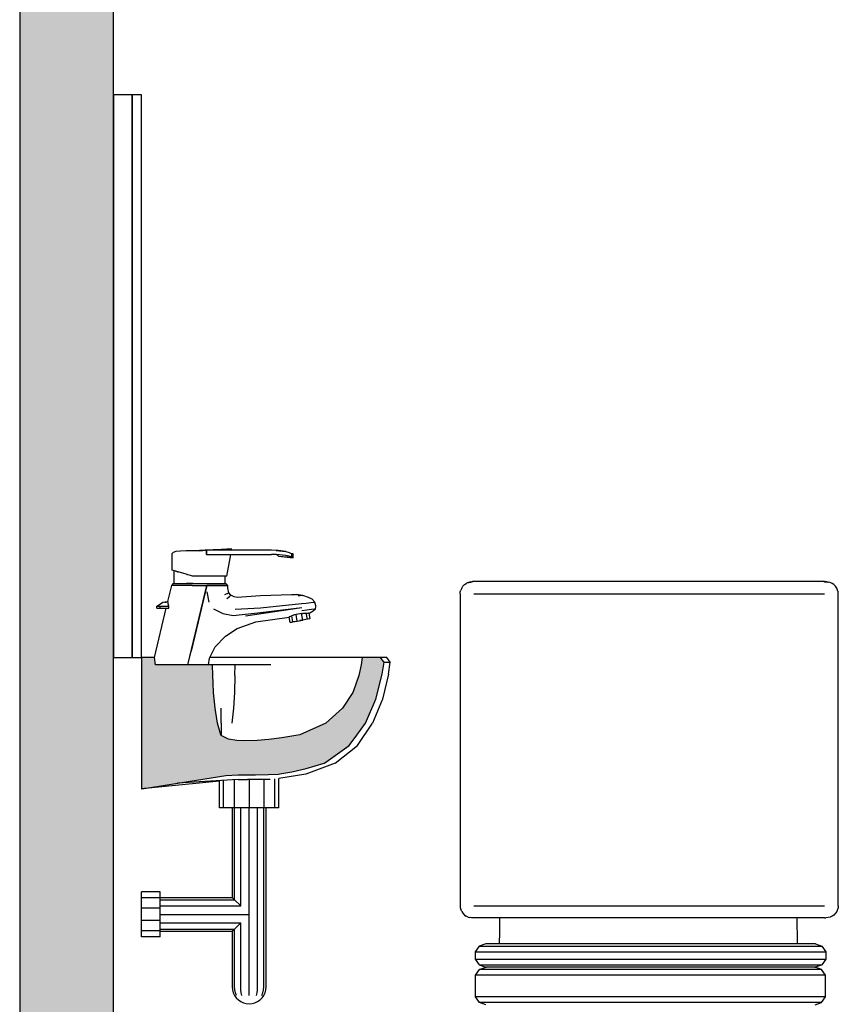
# Model space of a CAD drawing. Header units: metres. Extents: x -1 to 430, y -65 to 31.
# Tile 13 of 69: x 234.127 to 234.999, y -51.16 to -50.11. Entities that reach past the tile are written whole.
import ezdxf

# ---------------------------------------------------------------- set-up
doc = ezdxf.new("R2010")
doc.units = ezdxf.units.M
doc.linetypes.add('CONTINUA', pattern=[0])
doc.layers.add('+++++ CÀLCUL SECCIÓ G', color=7, linetype='CONTINUA', lineweight=25)

msp = doc.modelspace()

# ---------------------------------------------------------------- hatches: boundary and pattern name
at = {"layer": '+++++ CÀLCUL SECCIÓ G', "linetype": 'CONTINUA', "lineweight": 25, "true_color": 0xa0a0a0, "transparency": 33554687}
msp.add_hatch(color=253, dxfattribs=at).paths.add_polyline_path([(234.2266, -51.64), (234.2266, -49.09), (234.1266, -49.09), (234.1266, -51.64)])
at = {"layer": '+++++ CÀLCUL SECCIÓ G', "linetype": 'CONTINUA', "lineweight": 25, "true_color": 0x656565, "transparency": 33554687}
msp.add_hatch(color=251, dxfattribs=at).paths.add_polyline_path([(234.2564, -50.93), (234.2568, -50.9299), (234.2591, -50.9296), (234.3463, -50.9156), (234.3592, -50.9149), (234.3778, -50.9149), (234.3916, -50.9146), (234.4023, -50.9141), (234.4036, -50.914), (234.4164, -50.9118), (234.4319, -50.908), (234.4511, -50.9024), (234.4528, -50.9013), (234.4776, -50.8836), (234.4858, -50.8728), (234.4952, -50.8597), (234.5062, -50.8343), (234.5127, -50.8076), (234.5149, -50.7947), (234.5129, -50.7922), (234.511, -50.79), (234.4916, -50.79), (234.4904, -50.7975), (234.488, -50.8092), (234.4823, -50.8254), (234.4817, -50.827), (234.4704, -50.8439), (234.4529, -50.8598), (234.4458, -50.8632), (234.4252, -50.8723), (234.4229, -50.8727), (234.406, -50.8756), (234.3922, -50.8773), (234.3795, -50.8782), (234.3666, -50.8786), (234.3578, -50.8783), (234.349, -50.8768), (234.3412, -50.8729), (234.3408, -50.8723), (234.3372, -50.8598), (234.3347, -50.8439), (234.3331, -50.827), (234.3326, -50.8173), (234.3324, -50.8092), (234.3322, -50.7975), (234.2713, -50.7975), (234.2701, -50.79), (234.2564, -50.79)])

# ---------------------------------------------------------------- linework, layer by layer
at = {"layer": '+++++ CÀLCUL SECCIÓ G', "color": 7, "linetype": 'CONTINUA', "lineweight": 25, "transparency": 33554687}
for p, q in [((234.1266, -49.09), (234.1266, -51.64)), ((234.2266, -51.64), (234.2266, -49.39)), ((234.2264, -50.19), (234.2264, -50.79)), ((234.2464, -50.19), (234.2266, -50.19)), ((234.2464, -50.19), (234.2464, -50.79)), ((234.2564, -50.19), (234.2464, -50.19)), ((234.2464, -50.79), (234.2464, -50.19)), ((234.2564, -50.79), (234.2564, -50.19)), ((234.2903, -50.678), (234.2892, -50.679)), ((234.2903, -50.678), (234.2892, -50.679)), ((234.2892, -50.6967), (234.2892, -50.679)), ((234.2931, -50.677), (234.2903, -50.678)), ((234.2931, -50.677), (234.2903, -50.678)), ((234.2978, -50.6765), (234.2931, -50.677)), ((234.2978, -50.6765), (234.2931, -50.677)), ((234.3038, -50.676), (234.2978, -50.6765)), ((234.3038, -50.676), (234.2978, -50.6765)), ((234.3182, -50.6758), (234.3038, -50.676)), ((234.3107, -50.676), (234.3038, -50.676)), ((234.3107, -50.676), (234.3038, -50.676)), ((234.3257, -50.6756), (234.3107, -50.676)), ((234.3182, -50.6763), (234.3107, -50.676)), ((234.3182, -50.6763), (234.3107, -50.676)), ((234.3182, -50.6763), (234.3257, -50.6756)), ((234.3502, -50.6745), (234.3241, -50.6756)), ((234.3257, -50.68), (234.3257, -50.6756)), ((234.343, -50.6756), (234.3257, -50.6756)), ((234.3257, -50.6756), (234.3257, -50.68)), ((234.3257, -50.68), (234.343, -50.68)), ((234.3462, -50.675), (234.3268, -50.6756)), ((234.3522, -50.674), (234.3324, -50.6753)), ((234.3462, -50.675), (234.3387, -50.6756)), ((234.395, -50.6756), (234.343, -50.6756)), ((234.343, -50.68), (234.395, -50.68)), ((234.3462, -50.675), (234.3502, -50.6745)), ((234.3502, -50.6745), (234.3522, -50.674)), ((234.3512, -50.6821), (234.3515, -50.68)), ((234.352, -50.6756), (234.3522, -50.674)), ((234.4, -50.6757), (234.395, -50.6756)), ((234.4, -50.6758), (234.395, -50.6756)), ((234.3997, -50.68), (234.395, -50.68)), ((234.4015, -50.681), (234.3997, -50.68)), ((234.4101, -50.681), (234.3997, -50.68)), ((234.4015, -50.6759), (234.4, -50.6757)), ((234.4, -50.6757), (234.4016, -50.6759)), ((234.4, -50.6758), (234.4101, -50.677)), ((234.402, -50.6759), (234.4015, -50.6759)), ((234.4101, -50.677), (234.402, -50.6759)), ((234.4101, -50.677), (234.4137, -50.678)), ((234.4137, -50.678), (234.4164, -50.6795)), ((234.4179, -50.6795), (234.4154, -50.6789)), ((234.4164, -50.683), (234.4164, -50.6795)), ((234.4164, -50.6795), (234.4179, -50.6795)), ((234.4179, -50.6835), (234.4179, -50.6795)), ((234.3472, -50.703), (234.3512, -50.6821)), ((234.4015, -50.681), (234.402, -50.6815)), ((234.402, -50.6815), (234.4022, -50.682)), ((234.4022, -50.682), (234.4164, -50.683)), ((234.4022, -50.682), (234.4179, -50.6835)), ((234.4137, -50.682), (234.4101, -50.681)), ((234.4164, -50.683), (234.4137, -50.682)), ((234.4179, -50.6835), (234.4164, -50.683)), ((234.2903, -50.697), (234.2892, -50.6967)), ((234.2931, -50.6978), (234.2903, -50.697)), ((234.2912, -50.711), (234.2912, -50.6973)), ((234.2912, -50.6973), (234.2922, -50.6976)), ((234.2922, -50.6976), (234.2948, -50.6984)), ((234.2978, -50.6992), (234.2931, -50.6978)), ((234.2948, -50.6984), (234.2958, -50.6986)), ((234.3038, -50.701), (234.2978, -50.6992)), ((234.3107, -50.703), (234.3038, -50.701)), ((234.2902, -50.711), (234.2882, -50.713)), ((234.2902, -50.711), (234.2911, -50.711)), ((234.2902, -50.711), (234.2911, -50.711)), ((234.2911, -50.711), (234.2939, -50.711)), ((234.2911, -50.711), (234.2939, -50.711)), ((234.2939, -50.711), (234.2984, -50.711)), ((234.2939, -50.711), (234.2984, -50.711)), ((234.2984, -50.711), (234.3042, -50.711)), ((234.2984, -50.711), (234.3042, -50.711)), ((234.3042, -50.711), (234.3109, -50.711)), ((234.3109, -50.711), (234.3042, -50.711)), ((234.3046, -50.7012), (234.3048, -50.7013)), ((234.3048, -50.7013), (234.3052, -50.7014)), ((234.3182, -50.703), (234.3107, -50.703)), ((234.3109, -50.711), (234.3182, -50.711)), ((234.3109, -50.711), (234.3182, -50.711)), ((234.3257, -50.703), (234.3182, -50.703)), ((234.3182, -50.711), (234.3253, -50.711)), ((234.3182, -50.711), (234.3253, -50.711)), ((234.3253, -50.711), (234.332, -50.711)), ((234.3253, -50.711), (234.332, -50.711)), ((234.3326, -50.703), (234.3257, -50.703)), ((234.332, -50.711), (234.3379, -50.711)), ((234.332, -50.711), (234.3379, -50.711)), ((234.3387, -50.703), (234.3326, -50.703)), ((234.3379, -50.711), (234.3423, -50.711)), ((234.3379, -50.711), (234.3423, -50.711)), ((234.3433, -50.703), (234.3387, -50.703)), ((234.3423, -50.711), (234.3451, -50.711)), ((234.3423, -50.711), (234.3451, -50.711)), ((234.3462, -50.703), (234.3433, -50.703)), ((234.3451, -50.711), (234.3462, -50.711)), ((234.3451, -50.711), (234.3462, -50.711)), ((234.3452, -50.703), (234.3452, -50.711)), ((234.3472, -50.703), (234.3462, -50.703)), ((234.3482, -50.713), (234.3462, -50.711)), ((234.6005, -50.712), (234.6024, -50.711)), ((234.6045, -50.71), (234.6024, -50.711)), ((234.6045, -50.71), (234.6052, -50.7098)), ((234.6068, -50.7095), (234.6052, -50.7098)), ((234.6052, -50.7098), (234.6057, -50.7097)), ((234.6073, -50.7094), (234.6057, -50.7097)), ((234.6057, -50.7097), (234.6062, -50.7096)), ((234.6062, -50.7096), (234.6067, -50.7095)), ((234.6062, -50.7096), (234.6063, -50.7096)), ((234.6063, -50.7096), (234.6067, -50.7095)), ((234.6067, -50.7095), (234.6086, -50.7091)), ((234.6068, -50.7095), (234.609, -50.709)), ((234.6076, -50.7093), (234.6068, -50.7095)), ((234.6068, -50.7095), (234.6072, -50.7094)), ((234.6073, -50.7094), (234.6085, -50.7091)), ((234.6074, -50.7094), (234.6073, -50.7094)), ((234.6097, -50.709), (234.609, -50.709)), ((234.7039, -50.709), (234.6097, -50.709)), ((234.8907, -50.709), (234.7039, -50.709)), ((234.9841, -50.709), (234.8907, -50.709)), ((234.9841, -50.7095), (234.9841, -50.709)), ((234.9841, -50.709), (234.9855, -50.709)), ((234.9841, -50.709), (234.9867, -50.7095)), ((234.9867, -50.7095), (234.9841, -50.7095)), ((234.9867, -50.7095), (234.9855, -50.709)), ((234.9855, -50.709), (234.9878, -50.7095)), ((234.9878, -50.7095), (234.9867, -50.7095)), ((234.99, -50.71), (234.9878, -50.7095)), ((234.9921, -50.711), (234.99, -50.71)), ((234.994, -50.712), (234.9921, -50.711)), ((234.2882, -50.713), (234.2841, -50.7302)), ((234.2892, -50.713), (234.2882, -50.713)), ((234.2921, -50.713), (234.2892, -50.713)), ((234.2969, -50.713), (234.2921, -50.713)), ((234.3032, -50.713), (234.2969, -50.713)), ((234.3104, -50.713), (234.3032, -50.713)), ((234.3056, -50.7975), (234.3259, -50.713)), ((234.3259, -50.713), (234.3092, -50.783)), ((234.3104, -50.713), (234.3182, -50.713)), ((234.3182, -50.713), (234.3259, -50.713)), ((234.3331, -50.713), (234.3259, -50.713)), ((234.3259, -50.713), (234.3331, -50.713)), ((234.3259, -50.7198), (234.3282, -50.731)), ((234.3394, -50.713), (234.3331, -50.713)), ((234.3331, -50.713), (234.3394, -50.713)), ((234.3442, -50.713), (234.3394, -50.713)), ((234.3394, -50.713), (234.3442, -50.713)), ((234.3471, -50.713), (234.3442, -50.713)), ((234.3442, -50.713), (234.3471, -50.713)), ((234.3479, -50.7216), (234.3448, -50.723)), ((234.3482, -50.713), (234.3471, -50.713)), ((234.3471, -50.713), (234.3482, -50.713)), ((234.3479, -50.7216), (234.3493, -50.7209)), ((234.3482, -50.7158), (234.3482, -50.713)), ((234.3493, -50.7209), (234.3482, -50.7158)), ((234.3516, -50.7235), (234.3493, -50.7209)), ((234.5958, -50.722), (234.596, -50.72)), ((234.5958, -50.722), (234.5958, -51.0545)), ((234.596, -50.72), (234.5966, -50.718)), ((234.5976, -50.716), (234.5966, -50.718)), ((234.5976, -50.716), (234.5989, -50.714)), ((234.5989, -50.714), (234.6005, -50.712)), ((234.6105, -50.722), (234.7039, -50.722)), ((234.7039, -50.722), (234.8907, -50.722)), ((234.8907, -50.722), (234.9841, -50.722)), ((234.9956, -50.714), (234.994, -50.712)), ((234.997, -50.716), (234.9956, -50.714)), ((234.9979, -50.718), (234.997, -50.716)), ((234.9985, -50.72), (234.9979, -50.718)), ((234.9987, -50.722), (234.9985, -50.72)), ((234.9987, -51.0545), (234.9987, -50.722)), ((234.2728, -50.7352), (234.2767, -50.7325)), ((234.2767, -50.7325), (234.2792, -50.731)), ((234.2792, -50.731), (234.2839, -50.73)), ((234.2809, -50.731), (234.283, -50.731)), ((234.2847, -50.7308), (234.2839, -50.73)), ((234.2848, -50.731), (234.2847, -50.7308)), ((234.2848, -50.731), (234.2848, -50.731)), ((234.2848, -50.7313), (234.2848, -50.731)), ((234.2849, -50.7314), (234.2848, -50.7313)), ((234.2848, -50.7325), (234.2849, -50.7314)), ((234.2854, -50.7352), (234.2848, -50.7325)), ((234.3472, -50.727), (234.35, -50.7248)), ((234.35, -50.7248), (234.3516, -50.7235)), ((234.3551, -50.7253), (234.3516, -50.7235)), ((234.3583, -50.7258), (234.3551, -50.7253)), ((234.3833, -50.7242), (234.3583, -50.7258)), ((234.3832, -50.737), (234.4267, -50.7323)), ((234.4162, -50.723), (234.3833, -50.7242)), ((234.4172, -50.723), (234.4162, -50.723)), ((234.4202, -50.7229), (234.4172, -50.723)), ((234.4212, -50.7228), (234.4202, -50.7229)), ((234.4212, -50.7228), (234.4274, -50.7239)), ((234.4282, -50.7238), (234.4212, -50.7228)), ((234.4254, -50.724), (234.4233, -50.7241)), ((234.4274, -50.7239), (234.4254, -50.724)), ((234.4267, -50.7323), (234.4317, -50.7318)), ((234.4342, -50.7258), (234.4282, -50.7238)), ((234.4317, -50.7318), (234.4367, -50.7313)), ((234.4382, -50.7278), (234.4342, -50.7258)), ((234.4367, -50.7313), (234.4402, -50.7309)), ((234.4412, -50.7308), (234.4382, -50.7278)), ((234.4402, -50.7309), (234.4412, -50.7308)), ((234.4422, -50.7348), (234.4412, -50.7308)), ((234.2824, -50.7372), (234.2698, -50.79)), ((234.2728, -50.7372), (234.2728, -50.7352)), ((234.2728, -50.7352), (234.2729, -50.7352)), ((234.2728, -50.7372), (234.2729, -50.7372)), ((234.2729, -50.7352), (234.2738, -50.7352)), ((234.2729, -50.7372), (234.2738, -50.7372)), ((234.2738, -50.7352), (234.2761, -50.7352)), ((234.2738, -50.7372), (234.2761, -50.7372)), ((234.2761, -50.7372), (234.2761, -50.7352)), ((234.2761, -50.7352), (234.2798, -50.7352)), ((234.2761, -50.7372), (234.2798, -50.7372)), ((234.2798, -50.7352), (234.2839, -50.7352)), ((234.2798, -50.7372), (234.2839, -50.7372)), ((234.2839, -50.7352), (234.2854, -50.7352)), ((234.2839, -50.7372), (234.2854, -50.7372)), ((234.2854, -50.7372), (234.2854, -50.7352)), ((234.3332, -50.738), (234.3432, -50.743)), ((234.3432, -50.743), (234.3542, -50.745)), ((234.3542, -50.745), (234.3832, -50.742)), ((234.3562, -50.7385), (234.3832, -50.737)), ((234.3672, -50.7455), (234.4272, -50.7366)), ((234.3832, -50.742), (234.4272, -50.7366)), ((234.4267, -50.7431), (234.4211, -50.7441)), ((234.4267, -50.7431), (234.4284, -50.7428)), ((234.4281, -50.7499), (234.4267, -50.7431)), ((234.4272, -50.7398), (234.4327, -50.7391)), ((234.4299, -50.7428), (234.4284, -50.7428)), ((234.4306, -50.7428), (234.4299, -50.7428)), ((234.4313, -50.7427), (234.4306, -50.7428)), ((234.4316, -50.7426), (234.4313, -50.7427)), ((234.4316, -50.7426), (234.4329, -50.7489)), ((234.4322, -50.7428), (234.4316, -50.7426)), ((234.4329, -50.7428), (234.4322, -50.7428)), ((234.4327, -50.7391), (234.4375, -50.7385)), ((234.4331, -50.7428), (234.4329, -50.7428)), ((234.4342, -50.7427), (234.4331, -50.7428)), ((234.4345, -50.7426), (234.4342, -50.7427)), ((234.4346, -50.7426), (234.4345, -50.7426)), ((234.4346, -50.7427), (234.4359, -50.7422)), ((234.4346, -50.7426), (234.4357, -50.7485)), ((234.4359, -50.7422), (234.4394, -50.7402)), ((234.4375, -50.7385), (234.4406, -50.738)), ((234.4394, -50.7402), (234.4418, -50.7379)), ((234.4406, -50.738), (234.4418, -50.7379)), ((234.4418, -50.7379), (234.4422, -50.7358)), ((234.4422, -50.7358), (234.4422, -50.7348)), ((234.3582, -50.759), (234.3782, -50.7518)), ((234.3782, -50.7518), (234.4137, -50.7469)), ((234.4141, -50.7465), (234.4137, -50.7466)), ((234.4148, -50.7524), (234.4137, -50.7466)), ((234.4152, -50.7461), (234.4141, -50.7465)), ((234.42, -50.7515), (234.4148, -50.7524)), ((234.4148, -50.7524), (234.4176, -50.7519)), ((234.4158, -50.7458), (234.4152, -50.7461)), ((234.4164, -50.7453), (234.4158, -50.7458)), ((234.4187, -50.7446), (234.4164, -50.7453)), ((234.4176, -50.7519), (234.4164, -50.7453)), ((234.4176, -50.7519), (234.4224, -50.751)), ((234.4188, -50.7445), (234.4187, -50.7446)), ((234.4211, -50.7441), (234.4188, -50.7445)), ((234.4224, -50.751), (234.4211, -50.7441)), ((234.4224, -50.751), (234.4281, -50.7499)), ((234.4224, -50.751), (234.4253, -50.7504)), ((234.4357, -50.7485), (234.4252, -50.7505)), ((234.4329, -50.7489), (234.4281, -50.7499)), ((234.4357, -50.7485), (234.4329, -50.7489)), ((234.3458, -50.767), (234.3582, -50.759)), ((234.3349, -50.7785), (234.3458, -50.767)), ((234.3056, -50.7975), (234.3092, -50.783)), ((234.329, -50.7904), (234.3349, -50.7785)), ((234.2266, -50.79), (234.2464, -50.79)), ((234.2464, -50.79), (234.2564, -50.79)), ((234.2564, -50.79), (234.2564, -50.93)), ((234.2701, -50.79), (234.2564, -50.79)), ((234.2713, -50.7975), (234.2701, -50.79)), ((234.3276, -50.7975), (234.329, -50.7904)), ((234.3346, -50.79), (234.3292, -50.79)), ((234.372, -50.79), (234.3346, -50.79)), ((234.3941, -50.79), (234.372, -50.79)), ((234.4196, -50.79), (234.3941, -50.79)), ((234.4411, -50.79), (234.4196, -50.79)), ((234.4585, -50.79), (234.4411, -50.79)), ((234.4726, -50.79), (234.4585, -50.79)), ((234.4832, -50.79), (234.4726, -50.79)), ((234.4907, -50.79), (234.4832, -50.79)), ((234.4916, -50.79), (234.4904, -50.7975)), ((234.4916, -50.79), (234.4907, -50.79)), ((234.511, -50.79), (234.4916, -50.79)), ((234.5129, -50.7922), (234.511, -50.79)), ((234.5137, -50.79), (234.511, -50.79)), ((234.5127, -50.8076), (234.5149, -50.7947)), ((234.5149, -50.7947), (234.5129, -50.7922)), ((234.5168, -50.79), (234.5137, -50.79)), ((234.5149, -50.7947), (234.5173, -50.7947)), ((234.5178, -50.79), (234.5168, -50.79)), ((234.5173, -50.7947), (234.5204, -50.7947)), ((234.5214, -50.7947), (234.5178, -50.79)), ((234.5194, -50.8076), (234.5214, -50.7947)), ((234.5204, -50.7947), (234.5214, -50.7947)), ((234.3322, -50.7975), (234.2713, -50.7975)), ((234.3323, -50.7975), (234.3322, -50.7975)), ((234.3324, -50.8092), (234.3322, -50.7975)), ((234.3412, -50.7975), (234.3323, -50.7975)), ((234.3561, -50.7975), (234.3412, -50.7975)), ((234.3558, -50.8092), (234.3561, -50.7975)), ((234.3752, -50.7975), (234.3561, -50.7975)), ((234.394, -50.7975), (234.3752, -50.7975)), ((234.4904, -50.7975), (234.488, -50.8092)), ((234.3326, -50.8173), (234.3324, -50.8092)), ((234.3558, -50.8092), (234.3553, -50.827)), ((234.488, -50.8092), (234.4823, -50.8254)), ((234.5062, -50.8343), (234.5127, -50.8076)), ((234.5194, -50.8076), (234.5132, -50.8343)), ((234.3331, -50.827), (234.3326, -50.8173)), ((234.3347, -50.8439), (234.3331, -50.827)), ((234.3553, -50.827), (234.3543, -50.8439)), ((234.4817, -50.827), (234.4704, -50.8439)), ((234.4823, -50.8254), (234.4817, -50.827)), ((234.4952, -50.8597), (234.5062, -50.8343)), ((234.5132, -50.8343), (234.5026, -50.8597)), ((234.3372, -50.8598), (234.3347, -50.8439)), ((234.3412, -50.8598), (234.3412, -50.8439)), ((234.3543, -50.8439), (234.3528, -50.8598)), ((234.4704, -50.8439), (234.4529, -50.8598)), ((234.3408, -50.8723), (234.3372, -50.8598)), ((234.3412, -50.8598), (234.3412, -50.8723)), ((234.4458, -50.8632), (234.4252, -50.8723)), ((234.4529, -50.8598), (234.4458, -50.8632)), ((234.4858, -50.8728), (234.4952, -50.8597)), ((234.4864, -50.8836), (234.5026, -50.8597)), ((234.3412, -50.8729), (234.3408, -50.8723)), ((234.3412, -50.8723), (234.3412, -50.8729)), ((234.349, -50.8768), (234.3412, -50.8729)), ((234.3578, -50.8783), (234.349, -50.8768)), ((234.3666, -50.8786), (234.3578, -50.8783)), ((234.3795, -50.8782), (234.3666, -50.8786)), ((234.3922, -50.8773), (234.3795, -50.8782)), ((234.406, -50.8756), (234.3922, -50.8773)), ((234.4229, -50.8727), (234.406, -50.8756)), ((234.4252, -50.8723), (234.4229, -50.8727)), ((234.4776, -50.8836), (234.4858, -50.8728)), ((234.4528, -50.9013), (234.4776, -50.8836)), ((234.4628, -50.9024), (234.4864, -50.8836)), ((234.4164, -50.9118), (234.4319, -50.908)), ((234.4628, -50.9024), (234.4316, -50.9141)), ((234.4319, -50.908), (234.4511, -50.9024)), ((234.4511, -50.9024), (234.4528, -50.9013)), ((234.2591, -50.9296), (234.3463, -50.9156)), ((234.3592, -50.9199), (234.2949, -50.9239)), ((234.3395, -50.95), (234.3395, -50.9211)), ((234.3437, -50.95), (234.3437, -50.9208)), ((234.3463, -50.9156), (234.3592, -50.9149)), ((234.3553, -50.95), (234.3553, -50.9201)), ((234.3592, -50.9149), (234.3778, -50.9149)), ((234.3592, -50.9199), (234.3692, -50.9199)), ((234.3763, -50.9199), (234.3692, -50.9199)), ((234.3711, -50.9199), (234.3711, -50.95)), ((234.3815, -50.9199), (234.3763, -50.9199)), ((234.3778, -50.9149), (234.3916, -50.9146)), ((234.3858, -50.9199), (234.3815, -50.9199)), ((234.3892, -50.9199), (234.3858, -50.9199)), ((234.3869, -50.95), (234.3869, -50.9199)), ((234.3918, -50.9199), (234.3892, -50.9199)), ((234.3916, -50.9146), (234.4023, -50.9141)), ((234.3934, -50.9199), (234.3918, -50.9199)), ((234.3985, -50.95), (234.3985, -50.9193)), ((234.4023, -50.9141), (234.4036, -50.914)), ((234.4316, -50.9141), (234.4028, -50.9188)), ((234.4028, -50.95), (234.4028, -50.9188)), ((234.4036, -50.914), (234.4164, -50.9118)), ((234.3395, -50.9218), (234.2564, -50.93)), ((234.2591, -50.9296), (234.2564, -50.93)), ((234.2564, -50.93), (234.2568, -50.9299)), ((234.2564, -50.93), (234.2564, -50.93)), ((234.2568, -50.9299), (234.2591, -50.9296)), ((234.3437, -50.95), (234.3395, -50.95)), ((234.3553, -50.95), (234.3437, -50.95)), ((234.3531, -50.95), (234.3531, -51.0457)), ((234.3711, -50.95), (234.3553, -50.95)), ((234.3555, -51.0481), (234.3555, -50.95)), ((234.3621, -51.0547), (234.3621, -50.95)), ((234.3711, -51.141), (234.3711, -50.95)), ((234.3869, -50.95), (234.3711, -50.95)), ((234.3801, -51.141), (234.3801, -50.95)), ((234.3867, -51.141), (234.3867, -50.9499)), ((234.3985, -50.95), (234.3869, -50.95)), ((234.3891, -51.141), (234.3891, -50.95)), ((234.4028, -50.95), (234.3985, -50.95)), ((234.2564, -51.0461), (234.2564, -51.0397)), ((234.2764, -51.0397), (234.2564, -51.0397)), ((234.2564, -51.0572), (234.2564, -51.0461)), ((234.2764, -51.0461), (234.2564, -51.0461)), ((234.2764, -51.0461), (234.2764, -51.0397)), ((234.2764, -51.0457), (234.3531, -51.0457)), ((234.2764, -51.0572), (234.2764, -51.0461)), ((234.3555, -51.0481), (234.3531, -51.0457)), ((234.2564, -51.0701), (234.2564, -51.0572)), ((234.2764, -51.0572), (234.2564, -51.0572)), ((234.2764, -51.0481), (234.3555, -51.0481)), ((234.2764, -51.0547), (234.3621, -51.0547)), ((234.2764, -51.0701), (234.2764, -51.0572)), ((234.3621, -51.0547), (234.3555, -51.0481)), ((234.5958, -51.0545), (234.596, -51.0565)), ((234.596, -51.0565), (234.5966, -51.0585)), ((234.6105, -51.0545), (234.7039, -51.0545)), ((234.7039, -51.0545), (234.8907, -51.0545)), ((234.8907, -51.0545), (234.9841, -51.0545)), ((234.9985, -51.0565), (234.9979, -51.0585)), ((234.9987, -51.0545), (234.9985, -51.0565)), ((234.2764, -51.0637), (234.3711, -51.0637)), ((234.5976, -51.0605), (234.5966, -51.0585)), ((234.5976, -51.0605), (234.5989, -51.0625)), ((234.5989, -51.0625), (234.6005, -51.0645)), ((234.6005, -51.0645), (234.6024, -51.0655)), ((234.6045, -51.0665), (234.6024, -51.0655)), ((234.6045, -51.0665), (234.6063, -51.0669)), ((234.6081, -51.0673), (234.6063, -51.0669)), ((234.609, -51.0675), (234.6068, -51.067)), ((234.6086, -51.0674), (234.6081, -51.0673)), ((234.6097, -51.0675), (234.609, -51.0675)), ((234.7039, -51.0675), (234.6097, -51.0675)), ((234.6378, -51.0675), (234.6377, -51.0763)), ((234.955, -51.0675), (234.6378, -51.0675)), ((234.8907, -51.0675), (234.7039, -51.0675)), ((234.9841, -51.0675), (234.8907, -51.0675)), ((234.955, -51.0763), (234.955, -51.0675)), ((234.9841, -51.0675), (234.9855, -51.0675)), ((234.9878, -51.067), (234.9855, -51.0675)), ((234.99, -51.0665), (234.9878, -51.067)), ((234.9921, -51.0655), (234.99, -51.0665)), ((234.994, -51.0645), (234.9921, -51.0655)), ((234.9956, -51.0625), (234.994, -51.0645)), ((234.997, -51.0605), (234.9956, -51.0625)), ((234.9979, -51.0585), (234.997, -51.0605)), ((234.2564, -51.0812), (234.2564, -51.0701)), ((234.2764, -51.0701), (234.2564, -51.0701)), ((234.2764, -51.0812), (234.2764, -51.0701)), ((234.2764, -51.0727), (234.3621, -51.0727)), ((234.3555, -51.0793), (234.3621, -51.0727)), ((234.3621, -51.141), (234.3621, -51.0727)), ((234.6377, -51.0763), (234.6377, -51.0848)), ((234.9551, -51.0848), (234.955, -51.0763)), ((234.2564, -51.0877), (234.2564, -51.0812)), ((234.2764, -51.0812), (234.2564, -51.0812)), ((234.2764, -51.0877), (234.2564, -51.0877)), ((234.2764, -51.0793), (234.3555, -51.0793)), ((234.2764, -51.0877), (234.2764, -51.0812)), ((234.2764, -51.0817), (234.3531, -51.0817)), ((234.3531, -51.0817), (234.3555, -51.0793)), ((234.3531, -51.0817), (234.3531, -51.141)), ((234.3555, -51.141), (234.3555, -51.0793)), ((234.6377, -51.0848), (234.6376, -51.0928)), ((234.9552, -51.0928), (234.9551, -51.0848)), ((234.6162, -51.0974), (234.612, -51.1036)), ((234.6231, -51.095), (234.6162, -51.0974)), ((234.6162, -51.0974), (234.619, -51.0974)), ((234.619, -51.0974), (234.6245, -51.0974)), ((234.6257, -51.095), (234.6231, -51.095)), ((234.6257, -51.095), (234.6231, -51.095)), ((234.6245, -51.0974), (234.6328, -51.0974)), ((234.6312, -51.095), (234.6257, -51.095)), ((234.6312, -51.095), (234.6257, -51.095)), ((234.6394, -51.095), (234.6312, -51.095)), ((234.6394, -51.095), (234.6312, -51.095)), ((234.6328, -51.0974), (234.6439, -51.0974)), ((234.6376, -51.0928), (234.6375, -51.095)), ((234.6502, -51.095), (234.6394, -51.095)), ((234.6502, -51.095), (234.6394, -51.095)), ((234.6439, -51.0974), (234.6575, -51.0974)), ((234.6636, -51.095), (234.6502, -51.095)), ((234.6636, -51.095), (234.6502, -51.095)), ((234.6575, -51.0974), (234.6739, -51.0974)), ((234.6794, -51.095), (234.6636, -51.095)), ((234.6794, -51.095), (234.6636, -51.095)), ((234.6739, -51.0974), (234.6837, -51.0974)), ((234.6885, -51.095), (234.6794, -51.095)), ((234.6885, -51.095), (234.6794, -51.095)), ((234.6837, -51.0974), (234.6942, -51.0974)), ((234.6985, -51.095), (234.6885, -51.095)), ((234.6985, -51.095), (234.6885, -51.095)), ((234.6942, -51.0974), (234.7055, -51.0974)), ((234.7093, -51.095), (234.6985, -51.095)), ((234.7093, -51.095), (234.6985, -51.095)), ((234.7055, -51.0974), (234.7175, -51.0974)), ((234.7208, -51.095), (234.7093, -51.095)), ((234.7208, -51.095), (234.7093, -51.095)), ((234.7175, -51.0974), (234.7301, -51.0974)), ((234.7329, -51.095), (234.7208, -51.095)), ((234.7329, -51.095), (234.7208, -51.095)), ((234.7301, -51.0974), (234.7433, -51.0974)), ((234.7455, -51.095), (234.7329, -51.095)), ((234.7455, -51.095), (234.7329, -51.095)), ((234.7433, -51.0974), (234.7569, -51.0974)), ((234.7585, -51.095), (234.7455, -51.095)), ((234.7585, -51.095), (234.7455, -51.095)), ((234.7569, -51.0974), (234.7707, -51.0974)), ((234.7717, -51.095), (234.7585, -51.095)), ((234.7717, -51.095), (234.7585, -51.095)), ((234.7707, -51.0974), (234.7848, -51.0974)), ((234.7852, -51.095), (234.7717, -51.095)), ((234.7852, -51.095), (234.7717, -51.095)), ((234.7848, -51.0974), (234.7987, -51.0974)), ((234.7987, -51.095), (234.7852, -51.095)), ((234.7987, -51.095), (234.7852, -51.095)), ((234.8123, -51.095), (234.7987, -51.095)), ((234.8123, -51.095), (234.7987, -51.095)), ((234.7987, -51.0974), (234.8127, -51.0974)), ((234.8257, -51.095), (234.8123, -51.095)), ((234.8257, -51.095), (234.8123, -51.095)), ((234.8127, -51.0974), (234.8267, -51.0974)), ((234.839, -51.095), (234.8257, -51.095)), ((234.839, -51.095), (234.8257, -51.095)), ((234.8267, -51.0974), (234.8406, -51.0974)), ((234.852, -51.095), (234.839, -51.095)), ((234.852, -51.095), (234.839, -51.095)), ((234.8406, -51.0974), (234.8542, -51.0974)), ((234.8646, -51.095), (234.852, -51.095)), ((234.8646, -51.095), (234.852, -51.095)), ((234.8542, -51.0974), (234.8674, -51.0974)), ((234.8766, -51.095), (234.8646, -51.095)), ((234.8766, -51.095), (234.8646, -51.095)), ((234.8674, -51.0974), (234.88, -51.0974)), ((234.8881, -51.095), (234.8766, -51.095)), ((234.8881, -51.095), (234.8766, -51.095)), ((234.88, -51.0974), (234.892, -51.0974)), ((234.8989, -51.095), (234.8881, -51.095)), ((234.8989, -51.095), (234.8881, -51.095)), ((234.892, -51.0974), (234.9033, -51.0974)), ((234.9089, -51.095), (234.8989, -51.095)), ((234.9089, -51.095), (234.8989, -51.095)), ((234.9033, -51.0974), (234.9138, -51.0974)), ((234.9181, -51.095), (234.9089, -51.095)), ((234.9181, -51.095), (234.9089, -51.095)), ((234.9138, -51.0974), (234.9236, -51.0974)), ((234.9339, -51.095), (234.9181, -51.095)), ((234.9339, -51.095), (234.9181, -51.095)), ((234.9236, -51.0974), (234.9399, -51.0974)), ((234.9473, -51.095), (234.9339, -51.095)), ((234.9473, -51.095), (234.9339, -51.095)), ((234.9399, -51.0974), (234.9536, -51.0974)), ((234.9581, -51.095), (234.9473, -51.095)), ((234.9581, -51.095), (234.9473, -51.095)), ((234.9536, -51.0974), (234.9646, -51.0974)), ((234.9553, -51.095), (234.9552, -51.0928)), ((234.9663, -51.095), (234.9581, -51.095)), ((234.9663, -51.095), (234.9581, -51.095)), ((234.9646, -51.0974), (234.973, -51.0974)), ((234.9717, -51.095), (234.9663, -51.095)), ((234.9717, -51.095), (234.9663, -51.095)), ((234.9744, -51.095), (234.9717, -51.095)), ((234.9744, -51.095), (234.9717, -51.095)), ((234.973, -51.0974), (234.9785, -51.0974)), ((234.9744, -51.095), (234.9812, -51.0974)), ((234.9785, -51.0974), (234.9812, -51.0974)), ((234.9812, -51.0974), (234.9855, -51.1036)), ((234.612, -51.1036), (234.612, -51.1114)), ((234.612, -51.1036), (234.6148, -51.1036)), ((234.6148, -51.1036), (234.6204, -51.1036)), ((234.6204, -51.1036), (234.6288, -51.1036)), ((234.6288, -51.1036), (234.64, -51.1036)), ((234.64, -51.1036), (234.6538, -51.1036)), ((234.6538, -51.1036), (234.6705, -51.1036)), ((234.6705, -51.1036), (234.6807, -51.1036)), ((234.6807, -51.1036), (234.6915, -51.1036)), ((234.6915, -51.1036), (234.7031, -51.1036)), ((234.7031, -51.1036), (234.7154, -51.1036)), ((234.7154, -51.1036), (234.7284, -51.1036)), ((234.7284, -51.1036), (234.7419, -51.1036)), ((234.7419, -51.1036), (234.7559, -51.1036)), ((234.7559, -51.1036), (234.7701, -51.1036)), ((234.7701, -51.1036), (234.7846, -51.1036)), ((234.7846, -51.1036), (234.7987, -51.1036)), ((234.7987, -51.1036), (234.8129, -51.1036)), ((234.8129, -51.1036), (234.8274, -51.1036)), ((234.8274, -51.1036), (234.8416, -51.1036)), ((234.8416, -51.1036), (234.8556, -51.1036)), ((234.8556, -51.1036), (234.8691, -51.1036)), ((234.8691, -51.1036), (234.8821, -51.1036)), ((234.8821, -51.1036), (234.8944, -51.1036)), ((234.8944, -51.1036), (234.906, -51.1036)), ((234.906, -51.1036), (234.9167, -51.1036)), ((234.9167, -51.1036), (234.927, -51.1036)), ((234.927, -51.1036), (234.9436, -51.1036)), ((234.9436, -51.1036), (234.9575, -51.1036)), ((234.9575, -51.1036), (234.9686, -51.1036)), ((234.9686, -51.1036), (234.9771, -51.1036)), ((234.9771, -51.1036), (234.9827, -51.1036)), ((234.9827, -51.1036), (234.9855, -51.1036)), ((234.9855, -51.1036), (234.9855, -51.1114)), ((234.612, -51.1114), (234.6148, -51.1114)), ((234.612, -51.1114), (234.6162, -51.1176)), ((234.6148, -51.1114), (234.6204, -51.1114)), ((234.6162, -51.1176), (234.619, -51.1176)), ((234.6162, -51.1176), (234.6231, -51.12)), ((234.6165, -51.1224), (234.6233, -51.12)), ((234.619, -51.1176), (234.6245, -51.1176)), ((234.6204, -51.1114), (234.6288, -51.1114)), ((234.6238, -51.12), (234.6231, -51.12)), ((234.6231, -51.12), (234.6238, -51.12)), ((234.6247, -51.12), (234.6238, -51.12)), ((234.6245, -51.1176), (234.6328, -51.1176)), ((234.6301, -51.12), (234.6247, -51.12)), ((234.6288, -51.1114), (234.64, -51.1114)), ((234.6386, -51.12), (234.6301, -51.12)), ((234.6328, -51.1176), (234.6439, -51.1176)), ((234.6495, -51.12), (234.6386, -51.12)), ((234.64, -51.1114), (234.6538, -51.1114)), ((234.6439, -51.1176), (234.6575, -51.1176)), ((234.663, -51.12), (234.6495, -51.12)), ((234.6538, -51.1114), (234.6705, -51.1114)), ((234.6575, -51.1176), (234.6739, -51.1176)), ((234.679, -51.12), (234.663, -51.12)), ((234.6705, -51.1114), (234.6807, -51.1114)), ((234.6739, -51.1176), (234.6837, -51.1176)), ((234.6876, -51.12), (234.679, -51.12)), ((234.6807, -51.1114), (234.6915, -51.1114)), ((234.6837, -51.1176), (234.6942, -51.1176)), ((234.6976, -51.12), (234.6876, -51.12)), ((234.6915, -51.1114), (234.7031, -51.1114)), ((234.6942, -51.1176), (234.7055, -51.1176)), ((234.7085, -51.12), (234.6976, -51.12)), ((234.7031, -51.1114), (234.7154, -51.1114)), ((234.7055, -51.1176), (234.7175, -51.1176)), ((234.72, -51.12), (234.7085, -51.12)), ((234.7154, -51.1114), (234.7284, -51.1114)), ((234.7175, -51.1176), (234.7301, -51.1176)), ((234.7322, -51.12), (234.72, -51.12)), ((234.7284, -51.1114), (234.7419, -51.1114)), ((234.7301, -51.1176), (234.7433, -51.1176)), ((234.7448, -51.12), (234.7322, -51.12)), ((234.7419, -51.1114), (234.7559, -51.1114)), ((234.7433, -51.1176), (234.7569, -51.1176)), ((234.7579, -51.12), (234.7448, -51.12)), ((234.7559, -51.1114), (234.7701, -51.1114)), ((234.7569, -51.1176), (234.7707, -51.1176)), ((234.7713, -51.12), (234.7579, -51.12)), ((234.7701, -51.1114), (234.7846, -51.1114)), ((234.7707, -51.1176), (234.7848, -51.1176)), ((234.7849, -51.12), (234.7713, -51.12)), ((234.7846, -51.1114), (234.7987, -51.1114)), ((234.7848, -51.1176), (234.7987, -51.1176)), ((234.799, -51.12), (234.7849, -51.12)), ((234.7987, -51.1114), (234.8129, -51.1114)), ((234.7987, -51.1176), (234.8127, -51.1176)), ((234.8126, -51.12), (234.799, -51.12)), ((234.8262, -51.12), (234.8126, -51.12)), ((234.8127, -51.1176), (234.8267, -51.1176)), ((234.8129, -51.1114), (234.8274, -51.1114)), ((234.8396, -51.12), (234.8262, -51.12)), ((234.8267, -51.1176), (234.8406, -51.1176)), ((234.8274, -51.1114), (234.8416, -51.1114)), ((234.8526, -51.12), (234.8396, -51.12)), ((234.8406, -51.1176), (234.8542, -51.1176)), ((234.8416, -51.1114), (234.8556, -51.1114)), ((234.8653, -51.12), (234.8526, -51.12)), ((234.8542, -51.1176), (234.8674, -51.1176)), ((234.8556, -51.1114), (234.8691, -51.1114)), ((234.8775, -51.12), (234.8653, -51.12)), ((234.8674, -51.1176), (234.88, -51.1176)), ((234.8691, -51.1114), (234.8821, -51.1114)), ((234.889, -51.12), (234.8775, -51.12)), ((234.88, -51.1176), (234.892, -51.1176)), ((234.8821, -51.1114), (234.8944, -51.1114)), ((234.8999, -51.12), (234.889, -51.12)), ((234.892, -51.1176), (234.9033, -51.1176)), ((234.8944, -51.1114), (234.906, -51.1114)), ((234.9099, -51.12), (234.8999, -51.12)), ((234.9033, -51.1176), (234.9138, -51.1176)), ((234.906, -51.1114), (234.9167, -51.1114)), ((234.9185, -51.12), (234.9099, -51.12)), ((234.9138, -51.1176), (234.9236, -51.1176)), ((234.9167, -51.1114), (234.927, -51.1114)), ((234.9345, -51.12), (234.9185, -51.12)), ((234.9236, -51.1176), (234.9399, -51.1176)), ((234.927, -51.1114), (234.9436, -51.1114)), ((234.948, -51.12), (234.9345, -51.12)), ((234.9399, -51.1176), (234.9536, -51.1176)), ((234.9436, -51.1114), (234.9575, -51.1114)), ((234.9588, -51.12), (234.948, -51.12)), ((234.9536, -51.1176), (234.9646, -51.1176)), ((234.9575, -51.1114), (234.9686, -51.1114)), ((234.9673, -51.12), (234.9588, -51.12)), ((234.9646, -51.1176), (234.973, -51.1176)), ((234.9727, -51.12), (234.9673, -51.12)), ((234.9686, -51.1114), (234.9771, -51.1114)), ((234.9737, -51.12), (234.9727, -51.12)), ((234.973, -51.1176), (234.9785, -51.1176)), ((234.9744, -51.12), (234.9737, -51.12)), ((234.9737, -51.12), (234.9744, -51.12)), ((234.981, -51.1224), (234.9741, -51.12)), ((234.9812, -51.1176), (234.9744, -51.12)), ((234.9771, -51.1114), (234.9827, -51.1114)), ((234.9785, -51.1176), (234.9812, -51.1176)), ((234.9855, -51.1114), (234.9812, -51.1176)), ((234.9827, -51.1114), (234.9855, -51.1114)), ((234.6122, -51.1286), (234.6165, -51.1224)), ((234.6122, -51.1514), (234.6122, -51.1286)), ((234.6137, -51.1286), (234.6122, -51.1286)), ((234.6193, -51.1286), (234.6137, -51.1286)), ((234.6179, -51.1224), (234.6165, -51.1224)), ((234.6235, -51.1224), (234.6179, -51.1224)), ((234.6281, -51.1286), (234.6193, -51.1286)), ((234.6321, -51.1224), (234.6235, -51.1224)), ((234.6393, -51.1286), (234.6281, -51.1286)), ((234.6432, -51.1224), (234.6321, -51.1224)), ((234.6533, -51.1286), (234.6393, -51.1286)), ((234.657, -51.1224), (234.6432, -51.1224)), ((234.6701, -51.1286), (234.6533, -51.1286)), ((234.6735, -51.1224), (234.657, -51.1224)), ((234.6797, -51.1286), (234.6701, -51.1286)), ((234.6827, -51.1224), (234.6735, -51.1224)), ((234.6905, -51.1286), (234.6797, -51.1286)), ((234.6932, -51.1224), (234.6827, -51.1224)), ((234.7021, -51.1286), (234.6905, -51.1286)), ((234.7046, -51.1224), (234.6932, -51.1224)), ((234.7146, -51.1286), (234.7021, -51.1286)), ((234.7166, -51.1224), (234.7046, -51.1224)), ((234.7276, -51.1286), (234.7146, -51.1286)), ((234.7294, -51.1224), (234.7166, -51.1224)), ((234.7412, -51.1286), (234.7276, -51.1286)), ((234.7426, -51.1224), (234.7294, -51.1224)), ((234.7553, -51.1286), (234.7412, -51.1286)), ((234.7563, -51.1224), (234.7426, -51.1224)), ((234.7696, -51.1286), (234.7553, -51.1286)), ((234.7703, -51.1224), (234.7563, -51.1224)), ((234.7841, -51.1286), (234.7696, -51.1286)), ((234.7844, -51.1224), (234.7703, -51.1224)), ((234.799, -51.1286), (234.7841, -51.1286)), ((234.799, -51.1224), (234.7844, -51.1224)), ((234.8131, -51.1224), (234.799, -51.1224)), ((234.8134, -51.1286), (234.799, -51.1286)), ((234.8272, -51.1224), (234.8131, -51.1224)), ((234.8278, -51.1286), (234.8134, -51.1286)), ((234.8412, -51.1224), (234.8272, -51.1224)), ((234.8422, -51.1286), (234.8278, -51.1286)), ((234.8549, -51.1224), (234.8412, -51.1224)), ((234.8562, -51.1286), (234.8422, -51.1286)), ((234.8681, -51.1224), (234.8549, -51.1224)), ((234.8699, -51.1286), (234.8562, -51.1286)), ((234.8808, -51.1224), (234.8681, -51.1224)), ((234.8829, -51.1286), (234.8699, -51.1286)), ((234.8929, -51.1224), (234.8808, -51.1224)), ((234.8953, -51.1286), (234.8829, -51.1286)), ((234.9043, -51.1224), (234.8929, -51.1224)), ((234.907, -51.1286), (234.8953, -51.1286)), ((234.9148, -51.1224), (234.9043, -51.1224)), ((234.9178, -51.1286), (234.907, -51.1286)), ((234.924, -51.1224), (234.9148, -51.1224)), ((234.9274, -51.1286), (234.9178, -51.1286)), ((234.9405, -51.1224), (234.924, -51.1224)), ((234.9442, -51.1286), (234.9274, -51.1286)), ((234.9542, -51.1224), (234.9405, -51.1224)), ((234.9581, -51.1286), (234.9442, -51.1286)), ((234.9653, -51.1224), (234.9542, -51.1224)), ((234.9693, -51.1286), (234.9581, -51.1286)), ((234.974, -51.1224), (234.9653, -51.1224)), ((234.9781, -51.1286), (234.9693, -51.1286)), ((234.9795, -51.1224), (234.974, -51.1224)), ((234.9838, -51.1286), (234.9781, -51.1286)), ((234.981, -51.1224), (234.9795, -51.1224)), ((234.9852, -51.1286), (234.981, -51.1224)), ((234.9852, -51.1286), (234.9838, -51.1286)), ((234.9852, -51.1514), (234.9852, -51.1286)), ((234.3531, -51.141), (234.3534, -51.1442)), ((234.3558, -51.1442), (234.3555, -51.141)), ((234.3623, -51.1442), (234.3621, -51.141)), ((234.3711, -51.1442), (234.3711, -51.141)), ((234.38, -51.1442), (234.3801, -51.141)), ((234.3865, -51.1442), (234.3867, -51.141)), ((234.3889, -51.1442), (234.3891, -51.141)), ((234.3534, -51.1442), (234.3542, -51.1472)), ((234.3542, -51.1472), (234.3555, -51.15)), ((234.3555, -51.15), (234.3573, -51.1526)), ((234.3565, -51.1472), (234.3558, -51.1442)), ((234.3576, -51.15), (234.3565, -51.1472)), ((234.3627, -51.1472), (234.3623, -51.1442)), ((234.3633, -51.15), (234.3627, -51.1472)), ((234.3711, -51.1472), (234.3711, -51.1442)), ((234.3711, -51.15), (234.3711, -51.1472)), ((234.3789, -51.15), (234.3796, -51.1472)), ((234.3796, -51.1472), (234.38, -51.1442)), ((234.3846, -51.15), (234.3858, -51.1472)), ((234.3849, -51.1526), (234.3867, -51.15)), ((234.3858, -51.1472), (234.3865, -51.1442)), ((234.3867, -51.15), (234.388, -51.1472)), ((234.388, -51.1472), (234.3889, -51.1442)), ((234.6137, -51.1514), (234.6122, -51.1514)), ((234.6165, -51.1576), (234.6122, -51.1514)), ((234.6193, -51.1514), (234.6137, -51.1514)), ((234.6281, -51.1514), (234.6193, -51.1514)), ((234.6393, -51.1514), (234.6281, -51.1514)), ((234.6533, -51.1514), (234.6393, -51.1514)), ((234.6701, -51.1514), (234.6533, -51.1514)), ((234.6797, -51.1514), (234.6701, -51.1514)), ((234.6905, -51.1514), (234.6797, -51.1514)), ((234.7021, -51.1514), (234.6905, -51.1514)), ((234.7146, -51.1514), (234.7021, -51.1514)), ((234.7276, -51.1514), (234.7146, -51.1514)), ((234.7412, -51.1514), (234.7276, -51.1514)), ((234.7553, -51.1514), (234.7412, -51.1514)), ((234.7696, -51.1514), (234.7553, -51.1514)), ((234.7841, -51.1514), (234.7696, -51.1514)), ((234.799, -51.1514), (234.7841, -51.1514)), ((234.8134, -51.1514), (234.799, -51.1514)), ((234.8278, -51.1514), (234.8134, -51.1514)), ((234.8422, -51.1514), (234.8278, -51.1514)), ((234.8562, -51.1514), (234.8422, -51.1514)), ((234.8699, -51.1514), (234.8562, -51.1514)), ((234.8829, -51.1514), (234.8699, -51.1514)), ((234.8953, -51.1514), (234.8829, -51.1514)), ((234.907, -51.1514), (234.8953, -51.1514)), ((234.9178, -51.1514), (234.907, -51.1514)), ((234.9274, -51.1514), (234.9178, -51.1514)), ((234.9442, -51.1514), (234.9274, -51.1514)), ((234.9581, -51.1514), (234.9442, -51.1514)), ((234.9693, -51.1514), (234.9581, -51.1514)), ((234.9781, -51.1514), (234.9693, -51.1514)), ((234.9838, -51.1514), (234.9781, -51.1514)), ((234.981, -51.1576), (234.9852, -51.1514)), ((234.9852, -51.1514), (234.9838, -51.1514)), ((234.3573, -51.1526), (234.3596, -51.1548)), ((234.3596, -51.1548), (234.3621, -51.1566)), ((234.3621, -51.1566), (234.365, -51.1579)), ((234.365, -51.1579), (234.368, -51.1588)), ((234.368, -51.1588), (234.3711, -51.159)), ((234.3711, -51.159), (234.3743, -51.1588)), ((234.3743, -51.1588), (234.3773, -51.1579)), ((234.3773, -51.1579), (234.3801, -51.1566)), ((234.3801, -51.1566), (234.3827, -51.1548)), ((234.3827, -51.1548), (234.3849, -51.1526)), ((234.6179, -51.1576), (234.6165, -51.1576)), ((234.6233, -51.16), (234.6165, -51.1576)), ((234.6235, -51.1576), (234.6179, -51.1576)), ((234.6321, -51.1576), (234.6235, -51.1576)), ((234.6432, -51.1576), (234.6321, -51.1576)), ((234.657, -51.1576), (234.6432, -51.1576)), ((234.6735, -51.1576), (234.657, -51.1576)), ((234.6827, -51.1576), (234.6735, -51.1576)), ((234.6932, -51.1576), (234.6827, -51.1576)), ((234.7046, -51.1576), (234.6932, -51.1576)), ((234.7166, -51.1576), (234.7046, -51.1576)), ((234.7294, -51.1576), (234.7166, -51.1576)), ((234.7426, -51.1576), (234.7294, -51.1576)), ((234.7563, -51.1576), (234.7426, -51.1576)), ((234.7703, -51.1576), (234.7563, -51.1576)), ((234.7844, -51.1576), (234.7703, -51.1576)), ((234.799, -51.1576), (234.7844, -51.1576)), ((234.8131, -51.1576), (234.799, -51.1576)), ((234.8272, -51.1576), (234.8131, -51.1576)), ((234.8412, -51.1576), (234.8272, -51.1576)), ((234.8549, -51.1576), (234.8412, -51.1576)), ((234.8681, -51.1576), (234.8549, -51.1576)), ((234.8808, -51.1576), (234.8681, -51.1576)), ((234.8929, -51.1576), (234.8808, -51.1576)), ((234.9043, -51.1576), (234.8929, -51.1576)), ((234.9148, -51.1576), (234.9043, -51.1576)), ((234.924, -51.1576), (234.9148, -51.1576)), ((234.9405, -51.1576), (234.924, -51.1576)), ((234.9542, -51.1576), (234.9405, -51.1576)), ((234.9653, -51.1576), (234.9542, -51.1576)), ((234.974, -51.1576), (234.9653, -51.1576)), ((234.9795, -51.1576), (234.974, -51.1576)), ((234.9741, -51.16), (234.981, -51.1576)), ((234.981, -51.1576), (234.9795, -51.1576))]:
    msp.add_line(p, q, dxfattribs=at)

doc.saveas('drawing.dxf')
